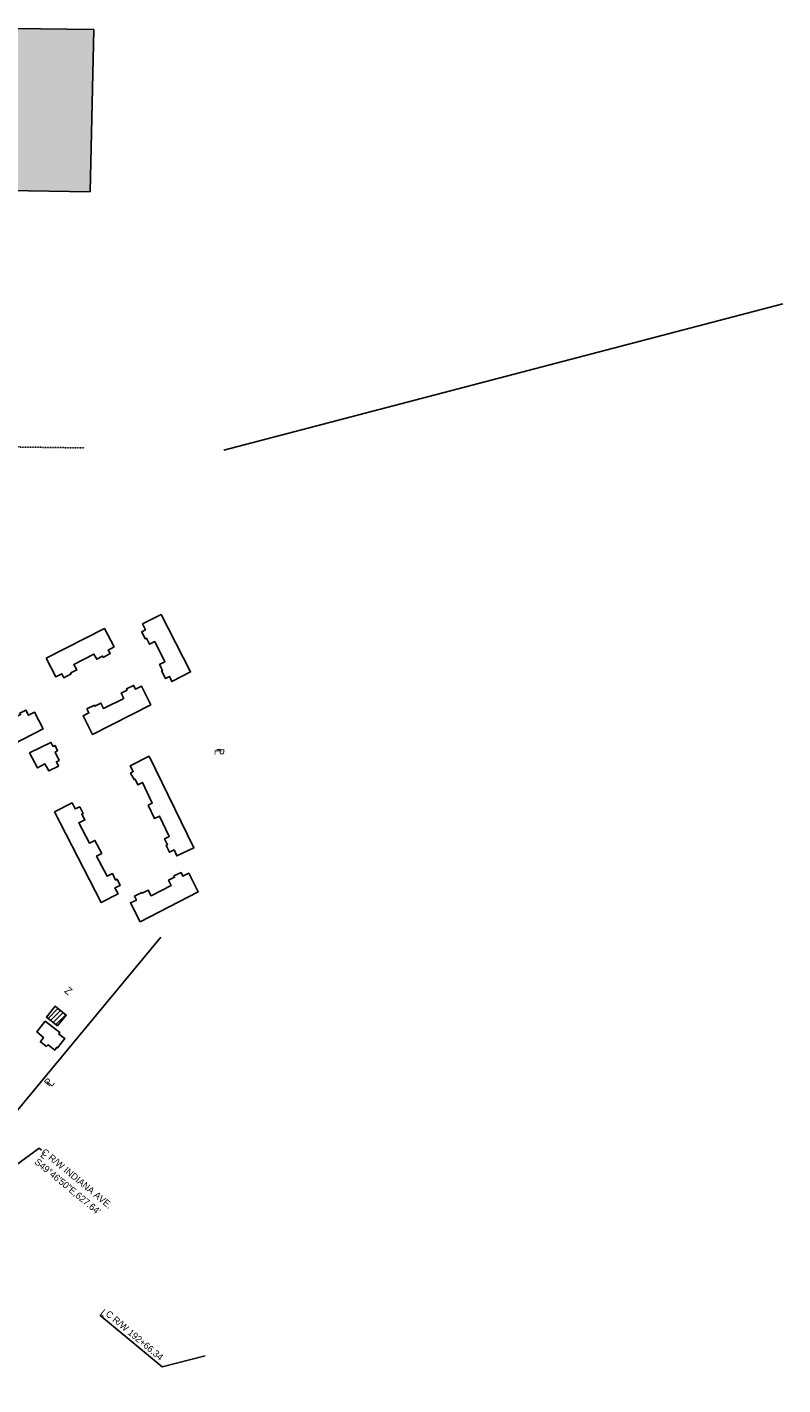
# Model space of a CAD drawing. Header units: feet. Extents: x 1415789 to 1441325, y 311679 to 331338.
# Tile 6 of 6: x 1439905 to 1441325, y 327109 to 329660. Entities that reach past the tile are written whole.
import ezdxf
from ezdxf.enums import TextEntityAlignment as Align

# ---------------------------------------------------------------- set-up
doc = ezdxf.new("R2010")
doc.units = ezdxf.units.FT
doc.header["$MEASUREMENT"] = 0
doc.linetypes.add('OhDOT_USTN2', pattern=[0.11, 0.069, -0.041])
for name, color, linetype in [('BD_X_Building', 30, 'Continuous'), ('BD_X_Canopy', 2, 'OhDOT_USTN2'), ('DV_X_Section_VMS_Line', 10, 'OhDOT_USTN2'), ('RW_P_Text-Parcel', 140, 'Continuous'), ('RW_X_Text-CLplat', 30, 'Continuous'), ('RW_X_Text-PropMap', 10, 'Continuous'), ('SC_Scratch1', 7, 'Continuous')]:
    doc.layers.add(name, color=color, linetype=linetype)
doc.styles.get("Standard").update_dxf_attribs({"font": 'font31.shx'})
doc.styles.add('Style-font31', font='font31.shx')
doc.dimstyles.new('COEC', dxfattribs={"dimscale": 13.9, "dimtxt": 0.18, "dimasz": 0.18, "dimexe": 0.18, "dimexo": 0.0625, "dimgap": 0.09, "dimtad": 1, "dimzin": 0, "dimdsep": 46, "dimtxsty": 'Standard', "dimcen": 0.09, "dimclrd": 256, "dimclre": 256, "dimclrt": 256, "dimaunit": 1, "dimadec": 4, "dimazin": 0, "dimtfac": 1, "dimtofl": 0, "dimtmove": 0, "dimatfit": 3, "dimfxl": 1, "dimtolj": 1, "dimtzin": 0, "dimlwd": -1, "dimlwe": -1, "dimarcsym": 0})

msp = doc.modelspace()

# ---------------------------------------------------------------- hatches: boundary and pattern name
at = {"layer": 'BD_X_Building'}
h = msp.add_hatch(dxfattribs=at)
h.set_pattern_fill('ANSI31', color=256, scale=50)
h.paths.add_polyline_path([(1439961.5, 327783.4), (1439940.8, 327800), (1439957.3, 327820.4), (1439978.2, 327803.6)])
at = {"layer": 'BD_X_Canopy'}
h = msp.add_hatch(color=255, dxfattribs=at)
h.dxf.hatch_style = 1
h.paths.add_polyline_path([(1439673.6, 329356.4), (1439678.1, 329660.3), (1440030.3, 329655.8), (1440023.1, 329351)])

# ---------------------------------------------------------------- linework, layer by layer
at = {"layer": 'BD_X_Building', "flags": 128}
msp.add_lwpolyline([(1439673.6, 329356.4), (1439678.1, 329660.3), (1440030.3, 329655.8), (1440023.1, 329351)], close=True, dxfattribs=at)
for points in [[(1440156.6, 328556.3), (1440121.4, 328538.7), (1440127, 328527.5), (1440120.2, 328524.2), (1440126.5, 328510.9), (1440129, 328512), (1440134.5, 328500.7), (1440144.6, 328505.7), (1440163.8, 328467.8), (1440153.5, 328462.6), (1440159.2, 328451.3), (1440157.5, 328450.3), (1440164.5, 328436.4), (1440172.1, 328440.2), (1440176.7, 328430.5), (1440211.9, 328448.5), (1440156.6, 328556.3)], [(1439940.6, 328474.3), (1440049.9, 328530.3), (1440068.2, 328495.5), (1440057.1, 328489.6), (1440060.8, 328483), (1440047.8, 328475.8), (1440046.5, 328478.2), (1440035.4, 328472.3), (1440030.1, 328482.2), (1439992.4, 328462.6), (1439997.8, 328452.4), (1439986.5, 328446.6), (1439987.3, 328444.8), (1439973.5, 328437.6), (1439969.6, 328445.1), (1439958.7, 328439.2), (1439940.6, 328474.3)], [(1440027.7, 328330.8), (1440137, 328386.8), (1440119.4, 328422), (1440108.2, 328416.4), (1440104.9, 328423.2), (1440091.5, 328416.9), (1440092.7, 328414.5), (1440081.4, 328408.9), (1440086.4, 328398.8), (1440048.5, 328379.7), (1440043.3, 328390), (1440032, 328384.2), (1440031, 328385.9), (1440017.1, 328378.9), (1440020.9, 328371.4), (1440009.8, 328366), (1440027.7, 328330.8)], [(1439764.2, 328253.9), (1439934.5, 328341.5), (1439918.2, 328373), (1439907.1, 328367.2), (1439902.3, 328376.9), (1439890.8, 328371.2), (1439892.2, 328368.3), (1439880.2, 328362.4), (1439884.6, 328352.4), (1439847.1, 328332.8), (1439842.2, 328342.3), (1439817.7, 328329.7), (1439822.7, 328319.4), (1439784.6, 328299.3), (1439779.1, 328310.7), (1439768.5, 328304.9), (1439767.4, 328307.2), (1439753.1, 328300.5), (1439756.9, 328292), (1439746, 328286.4), (1439764.2, 328253.9)], [(1439909.3, 328296.4), (1439924.3, 328268), (1439938.1, 328275.8), (1439945.7, 328262.4), (1439963.6, 328271.7), (1439959.6, 328279.8), (1439964.7, 328282.3), (1439957.1, 328297.9), (1439961.9, 328300.3), (1439957.3, 328310.3), (1439953.6, 328308.6), (1439949.5, 328316.1), (1439909.3, 328296.4)], [(1440134, 328290), (1440218.2, 328118.1), (1440186.2, 328102.7), (1440180.9, 328114), (1440172.3, 328109.7), (1440166, 328122.5), (1440168.6, 328123.9), (1440163.1, 328134.7), (1440171.9, 328139.4), (1440153.7, 328177.6), (1440144.1, 328173), (1440132.2, 328197.9), (1440139.6, 328201.8), (1440121.3, 328240.8), (1440112.8, 328236.3), (1440107.9, 328247.3), (1440105.6, 328246.2), (1440099.1, 328258.6), (1440104, 328261.3), (1440098.3, 328271.9), (1440134, 328290)], [(1439956.4, 328185.5), (1440044, 328015.2), (1440075.5, 328031.4), (1440069.7, 328042.5), (1440079.4, 328047.3), (1440073.7, 328058.8), (1440070.8, 328057.4), (1440064.9, 328069.5), (1440054.9, 328065), (1440035.3, 328102.5), (1440044.8, 328107.4), (1440032.2, 328131.9), (1440021.9, 328126.9), (1440001.8, 328165), (1440013.2, 328170.5), (1440007.4, 328181.1), (1440009.7, 328182.2), (1440003.7, 328195), (1439995.2, 328191.1), (1439989.4, 328202.5), (1439956.4, 328185.5)], [(1440116.9, 327979.1), (1440226.1, 328035.1), (1440208.5, 328070.4), (1440197.3, 328064.8), (1440194.1, 328071.6), (1440180.7, 328065.2), (1440181.8, 328062.8), (1440170.6, 328057.2), (1440175.5, 328047.2), (1440137.6, 328028), (1440132.4, 328038.3), (1440121.1, 328032.6), (1440120.1, 328034.2), (1440106.3, 328027.2), (1440110, 328019.7), (1440098.9, 328014.3), (1440116.9, 327979.1)], [(1439961.5, 327783.4), (1439940.8, 327800), (1439957.3, 327820.4), (1439978.2, 327803.6), (1439961.5, 327783.4)], [(1439940.8, 327744.4), (1439929.7, 327753.3), (1439935.4, 327761.5), (1439923, 327772), (1439938.7, 327792.2), (1439966.4, 327770.8), (1439964.2, 327768), (1439975.3, 327759.7), (1439962, 327742), (1439960.5, 327743.2), (1439956.7, 327738), (1439943.9, 327747.9), (1439940.8, 327744.4)]]:
    msp.add_lwpolyline(points, dxfattribs=at)
at = {"layer": 'DV_X_Section_VMS_Line'}
msp.add_line((1437743.5, 328904.2), (1440012.7, 328869.4), dxfattribs=at)
at = {"layer": 'RW_P_Text-Parcel'}
msp.add_line((1439458.6, 327108.7), (1440155.8, 327950.1), dxfattribs=at)
at = {"layer": 'RW_X_Text-CLplat'}
for q in [(1440041.2, 327240), (1440239.3, 327163.3)]:
    msp.add_line((1440158.5, 327142.8), q, dxfattribs=at)
at = {"layer": 'SC_Scratch1'}
msp.add_line((1440274.3, 328865.5), (1441325.3, 329140.5), dxfattribs=at)

# ---------------------------------------------------------------- texts
at = {"layer": 'RW_X_Text-CLplat', "style": 'Style-font31'}
for s, p in [('L', (1439928.6, 327538.5)), ('C R/W INDIANA AVE.', (1439930.3, 327544.3)), ('S49°46\'50"E,627.64\'', (1439917.5, 327525.6))]:
    msp.add_text(s, height=12.6, rotation=320.5145, dxfattribs=at).set_placement(p)
for s, p in [('L', (1440044.9, 327239.5)), ('C R/W 192+66.34', (1440102.5, 327196.8))]:
    msp.add_text(s, height=12.6, rotation=320.0378, dxfattribs=at).set_placement(p, align=Align.CENTER)
at = {"layer": 'RW_X_Text-PropMap', "style": 'Style-font31'}
for s, rotation, p in [('L', 268.6833, (1440257.3, 328302.7)), ('P', 268.6833, (1440261.3, 328305.1)), ('Z', 320.3514, (1439973.3, 327847.6)), ('P', 50.3514, (1439946, 327668.5)), ('L', 50.3514, (1439950.6, 327668))]:
    msp.add_text(s, height=14, rotation=rotation, dxfattribs=at).set_placement(p)

# ---------------------------------------------------------------- leaders
at = {"layer": 'RW_X_Text-CLplat'}
msp.add_leader([(1439846.9, 327495.1), (1439927.1, 327553.8), (1439931.9, 327549.9)], dimstyle='COEC', override={"dimscale": 70, "dimgap": 0.09, "dimtad": 0}, dxfattribs=at)

doc.saveas('drawing.dxf')
